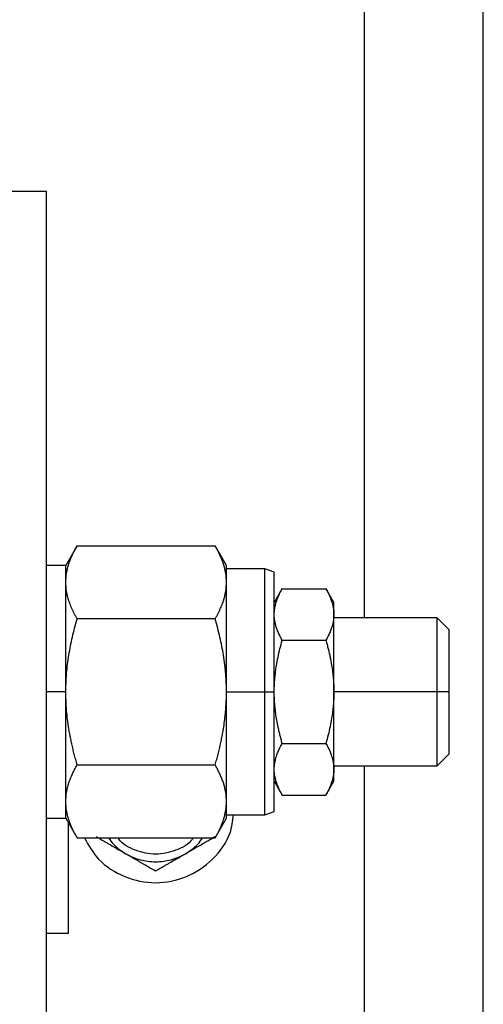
# Model space of a CAD drawing. Header units: inches. Extents: x 3 to 150, y 3 to 116.
# Tile 21 of 58: x 40.95 to 42.9, y 92.1 to 96.24. Entities that reach past the tile are written whole.
import ezdxf

# ---------------------------------------------------------------- set-up
doc = ezdxf.new("R2010")
doc.units = ezdxf.units.IN
doc.header["$LTSCALE"] = 14
doc.header["$MEASUREMENT"] = 0

msp = doc.modelspace()

# ---------------------------------------------------------------- linework, layer by layer
for p, q in [((42.3974, 107.8279), (42.3974, 93.7269)), ((42.8974, 90.8375), (42.8974, 107.8183)), ((41.0654, 95.5159), (37.8154, 95.5159)), ((41.0654, 92.0159), (41.0654, 95.5159)), ((41.1935, 94.0292), (41.1452, 93.9455)), ((41.1934, 94.029), (41.7724, 94.029)), ((41.8206, 93.9455), (41.7723, 94.0292)), ((41.1454, 93.9459), (41.0654, 93.9459)), ((41.9804, 93.9324), (41.8204, 93.9324)), ((42.0206, 93.9177), (41.9802, 93.9324)), ((42.054, 93.8491), (42.0202, 93.7905)), ((42.0539, 93.8489), (42.2369, 93.8489)), ((42.2706, 93.7905), (42.2368, 93.8491)), ((42.2704, 93.7392), (42.2704, 93.7421)), ((41.7724, 93.7224), (41.1934, 93.7224)), ((42.7044, 93.7269), (42.2704, 93.7269)), ((42.7546, 93.6767), (42.7042, 93.7271)), ((42.0539, 93.6324), (42.2369, 93.6324)), ((41.1454, 93.4159), (41.0654, 93.4159)), ((41.146, 93.4159), (41.1454, 93.4159)), ((41.8198, 93.4159), (41.8204, 93.4159)), ((41.8204, 93.4159), (41.9804, 93.4159)), ((41.9804, 93.4159), (42.0204, 93.4159)), ((42.2704, 93.413), (42.2704, 93.4187)), ((42.7044, 93.4159), (42.2704, 93.4159)), ((42.7544, 93.4159), (42.7044, 93.4159)), ((42.0539, 93.1994), (42.2369, 93.1994)), ((42.7042, 93.1047), (42.7546, 93.1551)), ((41.1934, 93.1093), (41.7724, 93.1093)), ((42.2704, 93.1049), (42.7044, 93.1049)), ((42.2704, 93.0897), (42.2704, 93.0926)), ((42.3974, 93.1049), (42.3974, 90.8279)), ((42.0202, 93.0412), (42.054, 92.9827)), ((42.2368, 92.9827), (42.2706, 93.0412)), ((42.0539, 92.9829), (42.2369, 92.9829)), ((41.9802, 92.8993), (42.0206, 92.914)), ((41.0654, 92.8859), (41.1454, 92.8859)), ((41.1452, 92.8862), (41.1935, 92.8025)), ((41.7723, 92.8025), (41.8206, 92.8862)), ((41.8204, 92.8994), (41.9804, 92.8994)), ((41.1934, 92.8027), (41.7724, 92.8027)), ((41.0654, 92.4024), (41.1564, 92.4024))]:
    msp.add_line(p, q)
for points, knots in [([(41.1934, 93.7224), (41.1913, 93.7261), (41.1871, 93.7335), (41.1813, 93.7445), (41.1759, 93.7553), (41.171, 93.7661), (41.1664, 93.7768), (41.1624, 93.7875), (41.1577, 93.801), (41.153, 93.8173), (41.1477, 93.8431), (41.1448, 93.8755), (41.1476, 93.908), (41.153, 93.9338), (41.1584, 93.9529), (41.1652, 93.9719), (41.1733, 93.9907), (41.1826, 94.0098), (41.1898, 94.0226), (41.1934, 94.029)], [0, 0, 0, 0, 0.037077, 0.073578, 0.109564, 0.145096, 0.180244, 0.215082, 0.249689, 0.312193, 0.374088, 0.499062, 0.62472, 0.686874, 0.749701, 0.810555, 0.8723, 0.935333, 1, 1, 1, 1]), ([(41.7724, 93.7224), (41.7745, 93.7262), (41.7787, 93.7337), (41.7846, 93.7448), (41.79, 93.7558), (41.795, 93.7666), (41.7994, 93.7772), (41.8035, 93.7877), (41.8103, 93.8076), (41.8175, 93.8368), (41.8209, 93.8755), (41.8176, 93.9143), (41.8097, 93.9462), (41.8006, 93.9716), (41.7926, 93.9903), (41.7833, 94.0095), (41.7761, 94.0225), (41.7724, 94.029)], [0, 0, 0, 0, 0.037681, 0.074675, 0.110993, 0.146643, 0.181637, 0.215986, 0.249701, 0.376052, 0.499062, 0.62267, 0.74969, 0.809231, 0.870757, 0.934329, 1, 1, 1, 1]), ([(41.1454, 93.4159), (41.1454, 93.4852), (41.1454, 93.5546), (41.1454, 93.6828), (41.1454, 93.7416), (41.1454, 93.8397), (41.1454, 93.879), (41.1454, 93.9321), (41.1454, 93.9459), (41.1454, 93.9459)], [0, 0, 0, 0, 0.25, 0.25, 0.5, 0.5, 0.75, 0.75, 1, 1, 1, 1]), ([(41.8204, 93.4159), (41.8204, 93.4852), (41.8204, 93.5546), (41.8204, 93.6828), (41.8204, 93.7416), (41.8204, 93.8397), (41.8204, 93.879), (41.8204, 93.9321), (41.8204, 93.9459), (41.8204, 93.9459)], [0, 0, 0, 0, 0.25, 0.25, 0.5, 0.5, 0.75, 0.75, 1, 1, 1, 1]), ([(41.9804, 93.4159), (41.9804, 93.4835), (41.9804, 93.5511), (41.9804, 93.676), (41.9804, 93.7333), (41.9804, 93.8289), (41.9804, 93.8672), (41.9804, 93.9189), (41.9804, 93.9324), (41.9804, 93.9324)], [0, 0, 0, 0, 0.25, 0.25, 0.5, 0.5, 0.75, 0.75, 1, 1, 1, 1]), ([(42.0204, 93.4159), (42.0204, 93.4816), (42.0204, 93.5473), (42.0204, 93.6687), (42.0204, 93.7243), (42.0204, 93.8173), (42.0204, 93.8545), (42.0204, 93.9047), (42.0204, 93.9178), (42.0204, 93.9178)], [0, 0, 0, 0, 0.25, 0.25, 0.5, 0.5, 0.75, 0.75, 1, 1, 1, 1]), ([(42.0204, 93.7421), (42.0204, 93.7443), (42.0205, 93.7488), (42.021, 93.7556), (42.0218, 93.7624), (42.0232, 93.7714), (42.0256, 93.7827), (42.0299, 93.7974), (42.0359, 93.8135), (42.044, 93.8311), (42.0505, 93.8429), (42.0539, 93.8489)], [0, 0, 0, 0, 0.062558, 0.125079, 0.187752, 0.250764, 0.374815, 0.500121, 0.662554, 0.828614, 1, 1, 1, 1]), ([(42.2369, 93.8489), (42.2386, 93.8459), (42.242, 93.8399), (42.2466, 93.831), (42.2509, 93.8221), (42.2547, 93.8134), (42.2581, 93.8047), (42.2617, 93.7945), (42.2652, 93.7827), (42.2681, 93.7692), (42.2699, 93.7556), (42.2702, 93.7466), (42.2704, 93.7421)], [0, 0, 0, 0, 0.086453, 0.171386, 0.254985, 0.337453, 0.41901, 0.499898, 0.625193, 0.749253, 0.874925, 1, 1, 1, 1]), ([(42.2704, 93.7421), (42.2704, 93.758), (42.2704, 93.7702), (42.2704, 93.7867), (42.2704, 93.7909), (42.2704, 93.7909)], [0, 0, 0, 0, 0.5, 0.5, 1, 1, 1, 1]), ([(42.0539, 93.6324), (42.0522, 93.6354), (42.0488, 93.6413), (42.0441, 93.6503), (42.0399, 93.6591), (42.036, 93.6678), (42.0326, 93.6765), (42.029, 93.6868), (42.0256, 93.6986), (42.0227, 93.7121), (42.0208, 93.7256), (42.0205, 93.7347), (42.0204, 93.7392)], [0, 0, 0, 0, 0.086453, 0.171386, 0.254985, 0.337453, 0.41901, 0.499898, 0.625193, 0.749253, 0.874925, 1, 1, 1, 1]), ([(42.2704, 93.7392), (42.2703, 93.7369), (42.2702, 93.7324), (42.2697, 93.7256), (42.269, 93.7188), (42.2676, 93.7098), (42.2652, 93.6986), (42.2609, 93.6839), (42.2548, 93.6677), (42.2468, 93.6501), (42.2402, 93.6383), (42.2369, 93.6324)], [0, 0, 0, 0, 0.062558, 0.125079, 0.187752, 0.250764, 0.374815, 0.500121, 0.662554, 0.828614, 1, 1, 1, 1]), ([(42.2704, 93.4187), (42.2704, 93.451), (42.2704, 93.4832), (42.2704, 93.5454), (42.2704, 93.5754), (42.2704, 93.6313), (42.2704, 93.6571), (42.2704, 93.7029), (42.2704, 93.7228), (42.2704, 93.7392)], [0, 0, 0, 0, 0.25, 0.25, 0.5, 0.5, 0.75, 0.75, 1, 1, 1, 1]), ([(41.146, 93.4159), (41.146, 93.4224), (41.1461, 93.4354), (41.1467, 93.4549), (41.1477, 93.4744), (41.1496, 93.5002), (41.153, 93.5325), (41.1585, 93.5706), (41.1653, 93.6084), (41.1733, 93.646), (41.1826, 93.6841), (41.1898, 93.7096), (41.1934, 93.7224)], [0, 0, 0, 0, 0.062649, 0.125219, 0.187904, 0.250895, 0.37496, 0.500369, 0.621846, 0.745101, 0.870922, 1, 1, 1, 1]), ([(41.8198, 93.4159), (41.8198, 93.4222), (41.8197, 93.4349), (41.8191, 93.4541), (41.8181, 93.4733), (41.8167, 93.4927), (41.8149, 93.5121), (41.8127, 93.5316), (41.8101, 93.5513), (41.8062, 93.5765), (41.8006, 93.6078), (41.7926, 93.6452), (41.7833, 93.6836), (41.776, 93.7094), (41.7724, 93.7224)], [0, 0, 0, 0, 0.061151, 0.122649, 0.18452, 0.246792, 0.309488, 0.372634, 0.436255, 0.500374, 0.619229, 0.742041, 0.868928, 1, 1, 1, 1]), ([(42.7044, 93.4159), (42.7044, 93.4566), (42.7044, 93.4973), (42.7044, 93.5725), (42.7044, 93.607), (42.7044, 93.6646), (42.7044, 93.6876), (42.7044, 93.7188), (42.7044, 93.7269), (42.7044, 93.7269)], [0, 0, 0, 0, 0.25, 0.25, 0.5, 0.5, 0.75, 0.75, 1, 1, 1, 1]), ([(42.7544, 93.4159), (42.7544, 93.45), (42.7544, 93.4842), (42.7544, 93.5473), (42.7544, 93.5763), (42.7544, 93.6246), (42.7544, 93.6439), (42.7544, 93.6701), (42.7544, 93.6769), (42.7544, 93.6769)], [0, 0, 0, 0, 0.25, 0.25, 0.5, 0.5, 0.75, 0.75, 1, 1, 1, 1]), ([(42.0204, 93.4187), (42.0204, 93.4233), (42.0205, 93.4323), (42.021, 93.4459), (42.0218, 93.4595), (42.0232, 93.4775), (42.0256, 93.4999), (42.0299, 93.5294), (42.0359, 93.5617), (42.044, 93.5969), (42.0505, 93.6204), (42.0539, 93.6324)], [0, 0, 0, 0, 0.062558, 0.125079, 0.187752, 0.250764, 0.374815, 0.500121, 0.662554, 0.828614, 1, 1, 1, 1]), ([(42.2369, 93.6324), (42.2386, 93.6264), (42.242, 93.6144), (42.2466, 93.5966), (42.2509, 93.5789), (42.2547, 93.5614), (42.2581, 93.5441), (42.2617, 93.5236), (42.2652, 93.4999), (42.2681, 93.473), (42.2699, 93.4459), (42.2702, 93.4278), (42.2704, 93.4187)], [0, 0, 0, 0, 0.086453, 0.171386, 0.254985, 0.337453, 0.41901, 0.499898, 0.625193, 0.749253, 0.874925, 1, 1, 1, 1]), ([(41.1454, 92.8859), (41.1454, 92.8859), (41.1454, 92.8997), (41.1454, 92.9528), (41.1454, 92.992), (41.1454, 93.0902), (41.1454, 93.149), (41.1454, 93.2771), (41.1454, 93.3465), (41.1454, 93.4159)], [0, 0, 0, 0, 0.25, 0.25, 0.5, 0.5, 0.75, 0.75, 1, 1, 1, 1]), ([(41.1934, 93.1093), (41.1913, 93.1167), (41.1871, 93.1314), (41.1813, 93.1535), (41.1759, 93.1753), (41.1709, 93.1969), (41.1664, 93.2183), (41.1623, 93.2397), (41.1577, 93.2667), (41.153, 93.2994), (41.1494, 93.3338), (41.1473, 93.364), (41.1462, 93.3899), (41.146, 93.4072), (41.146, 93.4159)], [0, 0, 0, 0, 0.074291, 0.147428, 0.219528, 0.290719, 0.361139, 0.430938, 0.500275, 0.625508, 0.749522, 0.833344, 0.916684, 1, 1, 1, 1]), ([(41.7724, 93.1093), (41.7745, 93.1168), (41.7788, 93.1318), (41.7846, 93.1541), (41.79, 93.1761), (41.795, 93.1978), (41.7995, 93.2191), (41.8035, 93.2402), (41.8077, 93.2645), (41.8118, 93.2923), (41.8154, 93.3236), (41.8179, 93.3546), (41.8195, 93.3853), (41.8197, 93.4057), (41.8198, 93.4159)], [0, 0, 0, 0, 0.075499, 0.149621, 0.222384, 0.29381, 0.363918, 0.432732, 0.500274, 0.602466, 0.703433, 0.803276, 0.902096, 1, 1, 1, 1]), ([(41.8204, 92.8859), (41.8204, 92.8859), (41.8204, 92.8997), (41.8204, 92.9528), (41.8204, 92.992), (41.8204, 93.0902), (41.8204, 93.149), (41.8204, 93.2771), (41.8204, 93.3465), (41.8204, 93.4159)], [0, 0, 0, 0, 0.25, 0.25, 0.5, 0.5, 0.75, 0.75, 1, 1, 1, 1]), ([(41.9804, 92.8994), (41.9804, 92.8994), (41.9804, 92.9128), (41.9804, 92.9646), (41.9804, 93.0028), (41.9804, 93.0985), (41.9804, 93.1558), (41.9804, 93.2807), (41.9804, 93.3483), (41.9804, 93.4159)], [0, 0, 0, 0, 0.25, 0.25, 0.5, 0.5, 0.75, 0.75, 1, 1, 1, 1]), ([(42.0204, 92.9139), (42.0204, 92.9139), (42.0204, 92.927), (42.0204, 92.9773), (42.0204, 93.0145), (42.0204, 93.1074), (42.0204, 93.1631), (42.0204, 93.2845), (42.0204, 93.3502), (42.0204, 93.4159)], [0, 0, 0, 0, 0.25, 0.25, 0.5, 0.5, 0.75, 0.75, 1, 1, 1, 1]), ([(42.0539, 93.1994), (42.0522, 93.2054), (42.0488, 93.2173), (42.0441, 93.2352), (42.0399, 93.2528), (42.036, 93.2703), (42.0326, 93.2877), (42.029, 93.3082), (42.0256, 93.3318), (42.0227, 93.3588), (42.0208, 93.3858), (42.0205, 93.404), (42.0204, 93.413)], [0, 0, 0, 0, 0.086453, 0.171386, 0.254985, 0.337453, 0.41901, 0.499898, 0.625193, 0.749253, 0.874925, 1, 1, 1, 1]), ([(42.2704, 93.413), (42.2703, 93.4085), (42.2702, 93.3994), (42.2697, 93.3859), (42.269, 93.3723), (42.2676, 93.3543), (42.2652, 93.3318), (42.2609, 93.3023), (42.2548, 93.2701), (42.2468, 93.2348), (42.2402, 93.2113), (42.2369, 93.1994)], [0, 0, 0, 0, 0.0625576, 0.125079, 0.1877524, 0.2507635, 0.3748154, 0.5001206, 0.6625545, 0.8286144, 1, 1, 1, 1]), ([(42.2704, 93.0926), (42.2704, 93.1089), (42.2704, 93.1288), (42.2704, 93.1746), (42.2704, 93.2004), (42.2704, 93.2563), (42.2704, 93.2863), (42.2704, 93.3485), (42.2704, 93.3808), (42.2704, 93.413)], [0, 0, 0, 0, 0.25, 0.25, 0.5, 0.5, 0.75, 0.75, 1, 1, 1, 1]), ([(42.7044, 93.1049), (42.7044, 93.1049), (42.7044, 93.113), (42.7044, 93.1441), (42.7044, 93.1672), (42.7044, 93.2247), (42.7044, 93.2592), (42.7044, 93.3345), (42.7044, 93.3752), (42.7044, 93.4159)], [0, 0, 0, 0, 0.25, 0.25, 0.5, 0.5, 0.75, 0.75, 1, 1, 1, 1]), ([(42.7544, 93.1549), (42.7544, 93.1549), (42.7544, 93.1617), (42.7544, 93.1878), (42.7544, 93.2072), (42.7544, 93.2555), (42.7544, 93.2844), (42.7544, 93.3476), (42.7544, 93.3817), (42.7544, 93.4159)], [0, 0, 0, 0, 0.25, 0.25, 0.5, 0.5, 0.75, 0.75, 1, 1, 1, 1]), ([(42.0204, 93.0926), (42.0204, 93.0948), (42.0205, 93.0993), (42.021, 93.1061), (42.0218, 93.1129), (42.0232, 93.1219), (42.0256, 93.1332), (42.0299, 93.1479), (42.0359, 93.164), (42.044, 93.1817), (42.0505, 93.1934), (42.0539, 93.1994)], [0, 0, 0, 0, 0.062558, 0.125079, 0.187752, 0.250764, 0.374815, 0.500121, 0.662554, 0.828614, 1, 1, 1, 1]), ([(42.2369, 93.1994), (42.2386, 93.1964), (42.242, 93.1904), (42.2466, 93.1815), (42.2509, 93.1727), (42.2547, 93.1639), (42.2581, 93.1552), (42.2617, 93.145), (42.2652, 93.1332), (42.2681, 93.1197), (42.2699, 93.1061), (42.2702, 93.0971), (42.2704, 93.0926)], [0, 0, 0, 0, 0.086453, 0.171386, 0.254985, 0.337453, 0.41901, 0.499898, 0.625193, 0.749253, 0.874925, 1, 1, 1, 1]), ([(41.1934, 92.8027), (41.1913, 92.8064), (41.1871, 92.8138), (41.1813, 92.8248), (41.1759, 92.8356), (41.171, 92.8464), (41.1664, 92.8571), (41.1624, 92.8678), (41.1577, 92.8813), (41.153, 92.8976), (41.1477, 92.9233), (41.1448, 92.9558), (41.1476, 92.9882), (41.153, 93.0141), (41.1584, 93.0332), (41.1652, 93.0522), (41.1733, 93.071), (41.1826, 93.0901), (41.1898, 93.1028), (41.1934, 93.1093)], [0, 0, 0, 0, 0.037077, 0.073578, 0.109564, 0.145096, 0.180244, 0.215082, 0.249689, 0.312193, 0.374088, 0.499062, 0.62472, 0.686874, 0.749701, 0.810555, 0.8723, 0.935333, 1, 1, 1, 1]), ([(41.7724, 92.8027), (41.7745, 92.8065), (41.7787, 92.8139), (41.7846, 92.8251), (41.79, 92.8361), (41.795, 92.8469), (41.7994, 92.8575), (41.8035, 92.868), (41.8103, 92.8879), (41.8175, 92.9171), (41.8209, 92.9558), (41.8176, 92.9946), (41.8097, 93.0265), (41.8006, 93.0519), (41.7926, 93.0706), (41.7833, 93.0898), (41.7761, 93.1027), (41.7724, 93.1093)], [0, 0, 0, 0, 0.0376807, 0.074675, 0.1109925, 0.146643, 0.1816371, 0.2159858, 0.249701, 0.3760523, 0.4990622, 0.6226704, 0.7496896, 0.8092308, 0.8707574, 0.9343291, 1, 1, 1, 1]), ([(42.0539, 92.9829), (42.0522, 92.9859), (42.0488, 92.9918), (42.0441, 93.0008), (42.0399, 93.0096), (42.036, 93.0183), (42.0326, 93.027), (42.029, 93.0373), (42.0256, 93.0491), (42.0227, 93.0626), (42.0208, 93.0761), (42.0205, 93.0852), (42.0204, 93.0897)], [0, 0, 0, 0, 0.086453, 0.171386, 0.254985, 0.337453, 0.41901, 0.499898, 0.625193, 0.749253, 0.874925, 1, 1, 1, 1]), ([(42.2704, 93.0897), (42.2703, 93.0874), (42.2702, 93.0829), (42.2697, 93.0761), (42.269, 93.0693), (42.2676, 93.0603), (42.2652, 93.0491), (42.2609, 93.0343), (42.2548, 93.0182), (42.2468, 93.0006), (42.2402, 92.9888), (42.2369, 92.9829)], [0, 0, 0, 0, 0.062558, 0.125079, 0.187752, 0.250764, 0.374815, 0.500121, 0.662554, 0.828614, 1, 1, 1, 1]), ([(42.2704, 93.0409), (42.2704, 93.0409), (42.2704, 93.0451), (42.2704, 93.0615), (42.2704, 93.0738), (42.2704, 93.0897)], [0, 0, 0, 0, 0.5, 0.5, 1, 1, 1, 1]), ([(41.1564, 92.4024), (41.1564, 92.4075), (41.1564, 92.4178), (41.1564, 92.4974), (41.1564, 92.6106), (41.1564, 92.7446), (41.1564, 92.8294), (41.1564, 92.8707)], [0, 0, 0, 0, 0.202025, 0.40405, 0.606075, 0.8081, 1, 1, 1, 1]), ([(41.224, 92.8027), (41.2417, 92.7714), (41.2814, 92.7013), (41.3905, 92.6329), (41.522, 92.606), (41.6555, 92.6324), (41.7662, 92.7079), (41.8368, 92.8039), (41.8462, 92.8736), (41.8497, 92.8994)], [0, 0, 0, 0, 0.126678, 0.283009, 0.439339, 0.59567, 0.752, 0.90833, 1, 1, 1, 1]), ([(41.2724, 92.8085), (41.2766, 92.8061), (41.285, 92.8013), (41.2975, 92.7941), (41.3098, 92.7869), (41.322, 92.7799), (41.3372, 92.7711), (41.3553, 92.7607), (41.3764, 92.7485), (41.3904, 92.7404), (41.3974, 92.7364)], [0, 0, 0, 0, 0.1036795, 0.205188, 0.3048653, 0.4030913, 0.5002862, 0.6690048, 0.8344548, 1, 1, 1, 1]), ([(41.3252, 92.8027), (41.3316, 92.7935), (41.3506, 92.7663), (41.3788, 92.7483), (41.3974, 92.7364)], [0, 0, 0, 0, 0.339645, 1, 1, 1, 1]), ([(41.6801, 92.8027), (41.6791, 92.8012), (41.6625, 92.7758), (41.6066, 92.747), (41.5224, 92.7277), (41.4382, 92.747), (41.3822, 92.7758), (41.3657, 92.8012), (41.3647, 92.8027)], [0, 0, 0, 0, 0.015476, 0.257738, 0.5, 0.742262, 0.984524, 1, 1, 1, 1]), ([(41.6474, 92.7364), (41.6509, 92.7384), (41.6579, 92.7424), (41.6684, 92.7485), (41.6789, 92.7546), (41.6894, 92.7606), (41.7, 92.7667), (41.7138, 92.7747), (41.731, 92.7847), (41.7516, 92.7966), (41.7654, 92.8045), (41.7724, 92.8085)], [0, 0, 0, 0, 0.08311, 0.165759, 0.248389, 0.331429, 0.415294, 0.500383, 0.662699, 0.828654, 1, 1, 1, 1]), ([(41.6474, 92.7364), (41.666, 92.7483), (41.6941, 92.7663), (41.7131, 92.7935), (41.7196, 92.8027)], [0, 0, 0, 0, 0.660355, 1, 1, 1, 1]), ([(41.3974, 92.7364), (41.4001, 92.7348), (41.4055, 92.7318), (41.4139, 92.7276), (41.4224, 92.7237), (41.431, 92.7201), (41.4398, 92.7169), (41.4486, 92.7139), (41.4651, 92.7092), (41.4896, 92.7043), (41.5224, 92.7022), (41.5551, 92.7043), (41.5819, 92.7096), (41.6028, 92.716), (41.6181, 92.7217), (41.633, 92.7284), (41.6426, 92.7337), (41.6474, 92.7364)], [0, 0, 0, 0, 0.035842, 0.071563, 0.107211, 0.142837, 0.178493, 0.214227, 0.250089, 0.37501, 0.500015, 0.624936, 0.74994, 0.812574, 0.874949, 0.937335, 1, 1, 1, 1]), ([(41.3974, 92.7364), (41.4009, 92.7343), (41.4079, 92.7303), (41.4184, 92.7242), (41.4289, 92.7182), (41.4394, 92.7121), (41.45, 92.706), (41.4638, 92.698), (41.481, 92.6881), (41.5016, 92.6762), (41.5154, 92.6682), (41.5224, 92.6642)], [0, 0, 0, 0, 0.0831095, 0.1657593, 0.2483888, 0.3314287, 0.4152944, 0.5003827, 0.6626987, 0.8286537, 1, 1, 1, 1]), ([(41.5224, 92.6642), (41.5266, 92.6666), (41.5349, 92.6715), (41.5475, 92.6787), (41.5598, 92.6858), (41.572, 92.6929), (41.5872, 92.7016), (41.6053, 92.7121), (41.6264, 92.7243), (41.6404, 92.7323), (41.6474, 92.7364)], [0, 0, 0, 0, 0.103679, 0.205188, 0.304865, 0.403091, 0.500286, 0.669005, 0.834455, 1, 1, 1, 1])]:
    msp.add_open_spline(points, degree=3, knots=knots)

doc.saveas('drawing.dxf')
